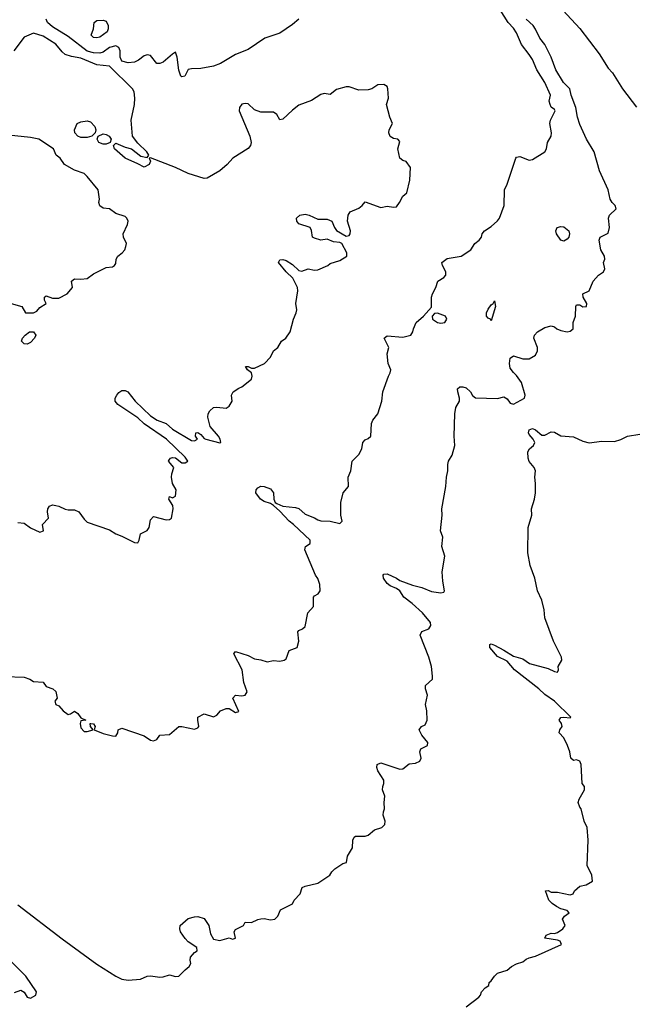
# Model space of a CAD drawing. Header units: metres. Extents: x -51132 to -49532, y -231222 to -229437.
# Tile 195 of 256: x -49751 to -49653, y -231093 to -230937. Entities that reach past the tile are written whole.
import ezdxf

# ---------------------------------------------------------------- set-up
doc = ezdxf.new("R2010")
doc.units = ezdxf.units.M
for name, color, linetype in [('CONTOUR_HALF', 8, 'Continuous'), ('CONTOUR_INDEX', 1, 'Continuous'), ('CONTOUR_INTER', 3, 'Continuous')]:
    doc.layers.add(name, color=color, linetype=linetype)

msp = doc.modelspace()

# ---------------------------------------------------------------- linework, layer by layer
at = {"layer": 'CONTOUR_HALF'}
for points, elevation in [([(-49753.08, -231040.82), (-49750.08, -231040.96), (-49749.17, -231041.26), (-49748.58, -231041.63), (-49747.08, -231041.75), (-49746.58, -231042.43), (-49745.51, -231042.76), (-49745.08, -231043.23), (-49744.85, -231044.26), (-49745.24, -231044.76), (-49745.05, -231045.26), (-49744.58, -231045.45), (-49743.9, -231046.26), (-49743.08, -231046.83), (-49742.76, -231046.76), (-49742.08, -231046.33), (-49741.58, -231046.7), (-49741.08, -231047.35), (-49740.33, -231047.76), (-49741.08, -231047.87), (-49741.23, -231048.26), (-49741.08, -231048.97), (-49740.58, -231049.52), (-49740.08, -231049.56), (-49739.14, -231049.26), (-49739.55, -231048.76), (-49739.61, -231048.26), (-49739.49, -231048.26), (-49739.08, -231048.33), (-49738.82, -231048.76), (-49739.01, -231049.26), (-49737.58, -231049.83), (-49736.08, -231050.21), (-49735.55, -231050.26), (-49735.26, -231049.76), (-49735.17, -231049.26), (-49734.58, -231049.03), (-49731.08, -231050.24), (-49730.08, -231050.91), (-49729.58, -231050.99), (-49729.08, -231050.78), (-49728.58, -231050.11), (-49727.08, -231050), (-49725.58, -231048.77), (-49725.08, -231048.74), (-49723.08, -231049.16), (-49722.58, -231048.98), (-49722.42, -231048.76), (-49722.59, -231047.76), (-49722.55, -231047.26), (-49721.58, -231046.76), (-49720.08, -231047.2), (-49719.58, -231046.94), (-49718.96, -231046.26), (-49718.08, -231045.9), (-49717.58, -231045.9), (-49716.58, -231046.51), (-49716.08, -231046.35), (-49717.04, -231044.26), (-49716.58, -231043.79), (-49715.58, -231043.9), (-49715.06, -231043.76), (-49714.77, -231043.26), (-49715.3, -231041.76), (-49715.54, -231039.76), (-49716.84, -231037.26), (-49716.58, -231036.87), (-49714.58, -231037.52), (-49713.58, -231038.04), (-49712.58, -231038.17), (-49711.58, -231038.49), (-49710.58, -231038.29), (-49709.58, -231038.41), (-49708.89, -231038.26), (-49708.58, -231038.03), (-49708.08, -231036.69), (-49706.84, -231036.26), (-49706.59, -231035.26), (-49706.74, -231033.76), (-49706.58, -231033.52), (-49705.97, -231033.26), (-49705.58, -231032.93), (-49705.12, -231030.76), (-49704.25, -231029.76), (-49704.24, -231028.26), (-49704.08, -231028.04), (-49703.52, -231027.76), (-49703.17, -231027.26), (-49703.26, -231026.26), (-49703.58, -231025.31), (-49703.94, -231024.76), (-49705.63, -231020.76), (-49705.49, -231020.26), (-49704.75, -231019.76), (-49704.78, -231019.26), (-49707.39, -231016.76), (-49708.1, -231016.26), (-49709.58, -231014.64), (-49710.58, -231013.76), (-49711.08, -231013.43), (-49712.08, -231013.14), (-49712.63, -231012.76), (-49713.36, -231011.76), (-49713.35, -231011.26), (-49713.08, -231010.94), (-49712.58, -231010.71), (-49712.08, -231010.72), (-49711.08, -231011.11), (-49710.59, -231011.76), (-49710.52, -231012.76), (-49710.34, -231013.26), (-49710.08, -231013.46), (-49709.08, -231013.85), (-49707.08, -231014.07), (-49706.58, -231014.25), (-49705.58, -231015.14), (-49704.08, -231015.69), (-49703.58, -231016.05), (-49703.08, -231016.19), (-49701.58, -231016.23), (-49700.08, -231016.61), (-49699.73, -231016.26), (-49699.91, -231015.26), (-49699.9, -231013.26), (-49699.53, -231011.76), (-49698.7, -231010.76), (-49698.73, -231009.26), (-49698.32, -231008.26), (-49698.12, -231006.76), (-49697.08, -231005.66), (-49696.6, -231004.76), (-49696.43, -231003.76), (-49696.08, -231003.36), (-49695.58, -231003.14), (-49695.17, -231002.76), (-49695.07, -231000.76), (-49694.83, -231000.26), (-49694.06, -230999.26), (-49693.44, -230997.26), (-49693.25, -230995.76), (-49692.39, -230993.26), (-49692.08, -230992.76), (-49692.02, -230992.26), (-49692.42, -230991.26), (-49692.56, -230989.76), (-49692.31, -230988.76), (-49693.03, -230987.26), (-49692.58, -230986.87), (-49690.08, -230987.12), (-49688.82, -230986.76), (-49688.5, -230986.26), (-49688.43, -230985.76), (-49688, -230984.76), (-49686.82, -230983.76), (-49685.58, -230982.34), (-49685.55, -230980.76), (-49685.42, -230980.26), (-49684.85, -230979.26), (-49684.53, -230978.26), (-49683.58, -230977.63), (-49683.26, -230977.26), (-49683.28, -230976.76), (-49683.8, -230975.76), (-49683.91, -230975.26), (-49683.08, -230974.67), (-49680.84, -230974.26), (-49679.35, -230973.26), (-49678.69, -230972.26), (-49677.98, -230971.76), (-49677.61, -230971.26), (-49677.52, -230970.76), (-49677.18, -230970.26), (-49676.08, -230969.6), (-49675.08, -230968.67), (-49674.77, -230968.26), (-49674.05, -230966.26), (-49673.99, -230963.76), (-49673.58, -230962.85), (-49672.21, -230958.76), (-49672.08, -230958.61), (-49671.58, -230958.52), (-49670.08, -230959.06), (-49669.58, -230958.97), (-49667.58, -230957.76), (-49667.34, -230957.26), (-49667.16, -230956.26), (-49666.62, -230955.26), (-49666.56, -230954.76), (-49666.83, -230953.26), (-49666.71, -230952.76), (-49665.98, -230951.26), (-49666.08, -230951.04), (-49666.58, -230950.68), (-49666.78, -230950.26), (-49666.94, -230949.76), (-49666.71, -230948.76), (-49667.58, -230946.76), (-49668.88, -230944.76), (-49669.58, -230943.16), (-49670.08, -230942.34), (-49671.31, -230940.76), (-49672.08, -230938.93), (-49672.58, -230938.16), (-49673.4, -230937.26), (-49674.69, -230935.26)], 79.5), ([(-49706.58, -230936.76), (-49707.58, -230937.62), (-49709.58, -230938.96), (-49711.97, -230939.76), (-49714.58, -230941.54), (-49716.58, -230942.35), (-49719, -230943.76), (-49720.08, -230944.17), (-49722.08, -230944.58), (-49723.58, -230944.61), (-49724.08, -230944.74), (-49724.64, -230945.76), (-49725.08, -230945.87), (-49725.27, -230945.76), (-49725.58, -230944.83), (-49725.82, -230942.76), (-49726.08, -230941.98), (-49726.58, -230942.27), (-49728.08, -230943.55), (-49728.58, -230943.79), (-49729.08, -230943.75), (-49730.08, -230942.52), (-49730.58, -230942.39), (-49731.08, -230942.53), (-49731.94, -230943.26), (-49732.58, -230943.55), (-49733.58, -230943.69), (-49734.58, -230943.41), (-49734.89, -230942.76), (-49734.88, -230941.76), (-49735.06, -230941.26), (-49735.58, -230940.98), (-49736.56, -230941.26), (-49737.58, -230941.96), (-49738.08, -230942.12), (-49739.08, -230942.09), (-49740.08, -230941.83), (-49743.08, -230939.51), (-49745.58, -230937.97), (-49746.38, -230937.26), (-49746.57, -230936.76)], 79.5), ([(-49752.13, -230981.76), (-49750.44, -230982.26), (-49749.84, -230983.26), (-49748.58, -230983.26), (-49748.08, -230982.99), (-49747.58, -230982.41), (-49746.59, -230981.76), (-49746.83, -230981.26), (-49746.83, -230980.76), (-49746.58, -230980.57), (-49745.58, -230980.9), (-49744.58, -230980.9), (-49743.27, -230980.26), (-49742.42, -230979.26), (-49742.6, -230978.26), (-49742.08, -230977.86), (-49741.08, -230977.93), (-49740.08, -230977.8), (-49739.08, -230977.07), (-49737.08, -230976.05), (-49736.08, -230975.99), (-49735.75, -230975.76), (-49735.58, -230975.42), (-49735.5, -230974.76), (-49735.26, -230974.26), (-49734.55, -230973.76), (-49734.12, -230973.26), (-49733.95, -230972.76), (-49733.89, -230972.26), (-49734.34, -230971.26), (-49734.41, -230970.76), (-49733.71, -230969.26), (-49733.62, -230968.76), (-49733.79, -230968.26), (-49734.08, -230968), (-49735.58, -230967.54), (-49736.58, -230966.77), (-49737.58, -230966.66), (-49738.08, -230966.28), (-49738.24, -230965.76), (-49738.16, -230965.26), (-49738.37, -230963.76), (-49740.08, -230961.65), (-49740.58, -230961.19), (-49742.08, -230960.67), (-49743.71, -230959.76), (-49744.35, -230958.76), (-49745, -230958.26), (-49745.45, -230957.26), (-49747.73, -230955.76), (-49749.08, -230955.48), (-49752.58, -230955.11)], 78.5), ([(-49685.08, -230983.33), (-49685.46, -230983.76), (-49685.42, -230984.26), (-49684.6, -230984.76), (-49684.08, -230984.91), (-49683.45, -230984.76), (-49683.13, -230984.26), (-49683.36, -230983.76), (-49684.58, -230983.31), (-49685.08, -230983.33)], 79.5), ([(-49680.08, -231093.15), (-49678.08, -231091.59), (-49677.8, -231091.26), (-49677.64, -231090.76), (-49677.08, -231090.14), (-49676.49, -231089.76), (-49676.43, -231089.26), (-49676.08, -231089.04), (-49675.59, -231088.26), (-49675.08, -231087.8), (-49673.58, -231087.31), (-49672.88, -231086.76), (-49672.08, -231086.33), (-49671.08, -231086.01), (-49670.58, -231085.58), (-49670.08, -231085.35), (-49669.08, -231085.12), (-49664.99, -231083.26), (-49665.18, -231082.76), (-49665.58, -231082.58), (-49667.6, -231082.26), (-49667.38, -231081.76), (-49666.58, -231081.47), (-49666.08, -231081.5), (-49665.58, -231081.36), (-49664.73, -231080.76), (-49664.36, -231080.26), (-49664.78, -231079.26), (-49664.5, -231078.76), (-49663.73, -231078.26), (-49664.08, -231077.88), (-49665.08, -231077.6), (-49665.78, -231077.26), (-49666.42, -231076.76), (-49666.96, -231076.26), (-49667.48, -231074.76), (-49667.08, -231074.73), (-49666.58, -231074.98), (-49665.58, -231074.98), (-49663.58, -231075.38), (-49663.13, -231075.26), (-49662.91, -231074.76), (-49662.08, -231074.01), (-49661.08, -231073.81), (-49660.04, -231073.26), (-49660.18, -231072.26), (-49660.88, -231070.76), (-49660.73, -231066.76), (-49660.91, -231064.76), (-49661.4, -231063.76), (-49661.87, -231061.76), (-49662.08, -231061.52), (-49662.3, -231060.76), (-49662.17, -231060.26), (-49661.3, -231058.76), (-49661.33, -231058.26), (-49661.71, -231057.76), (-49661.85, -231054.76), (-49662.08, -231054.23), (-49662.58, -231054.02), (-49663.08, -231054.15), (-49663.47, -231053.76), (-49663.63, -231052.76), (-49664, -231051.76), (-49664.58, -231050.55), (-49665.36, -231049.76), (-49665.22, -231049.26), (-49664.84, -231048.76), (-49664.96, -231048.26), (-49665.34, -231047.76), (-49665.08, -231047.32), (-49664.58, -231047.25), (-49663.58, -231047.37), (-49663.47, -231047.26), (-49666.08, -231044.76), (-49667.58, -231043.69), (-49668.57, -231042.76), (-49672.4, -231039.76), (-49673.58, -231038.42), (-49675.08, -231037.67), (-49676.33, -231036.26), (-49676.33, -231035.76), (-49676.08, -231035.68), (-49675.58, -231035.88), (-49674.08, -231036.64), (-49672.58, -231037.6), (-49671.08, -231038.02), (-49670.01, -231038.76), (-49667.08, -231039.58), (-49666.08, -231040.06), (-49665.58, -231040.15), (-49665.43, -231039.76), (-49665.5, -231039.26), (-49664.9, -231038.26), (-49664.94, -231037.76), (-49666.23, -231035.26), (-49667.58, -231031.54), (-49667.72, -231030.26), (-49668.07, -231028.76), (-49668.78, -231027.26), (-49669.2, -231025.26), (-49669.94, -231023.26), (-49670.3, -231021.26), (-49670.25, -231017.26), (-49669.66, -231015.26), (-49669.74, -231014.26), (-49669.25, -231012.76), (-49669.08, -231011.76), (-49669.06, -231010.26), (-49669.17, -231009.26), (-49669.1, -231008.26), (-49669.3, -231007.76), (-49670.08, -231006.77), (-49670.24, -231006.26), (-49670.28, -231005.26), (-49670.02, -231004.76), (-49669.41, -231004.26), (-49669.18, -231003.76), (-49669.43, -231003.26), (-49670.08, -231002.52), (-49670.19, -231002.26), (-49670.07, -231001.76), (-49669.58, -231001.54), (-49669.08, -231001.75), (-49668.08, -231002.64), (-49667.58, -231002.61), (-49666.58, -231002.1), (-49666.08, -231002.12), (-49665.08, -231002.7), (-49663.08, -231002.87), (-49661.58, -231003.56), (-49660.58, -231003.81), (-49658.58, -231003.57), (-49656.58, -231003.61), (-49655.58, -231003.32), (-49654.53, -231002.76), (-49652.58, -231002.44)], 80.5)]:
    msp.add_lwpolyline(points, dxfattribs=dict(at, elevation=elevation))
at = {"layer": 'CONTOUR_INDEX', "elevation": 80}
for points in [[(-49666.08, -230933.92), (-49662.08, -230938.22), (-49659.02, -230942.26), (-49657.58, -230944.5), (-49656.9, -230945.26), (-49655.28, -230947.76), (-49653.08, -230950.68)], [(-49751.08, -231076.97), (-49744.08, -231082.38), (-49738.58, -231086.37), (-49735.55, -231088.26), (-49734.58, -231088.73), (-49733.58, -231088.93), (-49731.66, -231088.76), (-49730.58, -231088.27), (-49730.08, -231088.2), (-49728.58, -231088.41), (-49728.08, -231088.38), (-49727.08, -231088.08), (-49726.08, -231088.35), (-49725.58, -231088.29), (-49724.58, -231087.25), (-49723.93, -231086.76), (-49723.66, -231086.26), (-49723.79, -231085.76), (-49723.73, -231085.26), (-49723.08, -231084.54), (-49722.66, -231084.26), (-49722.74, -231083.76), (-49724.08, -231082.83), (-49724.58, -231082.31), (-49725.31, -231081.26), (-49725.44, -231080.76), (-49725.34, -231080.26), (-49724.08, -231079.14), (-49723.08, -231078.86), (-49722.58, -231078.85), (-49721.58, -231079.13), (-49720.85, -231080.26), (-49720.58, -231081.56), (-49720.08, -231082.41), (-49719.08, -231082.64), (-49717.58, -231082.19), (-49717.08, -231082.43), (-49716.59, -231082.26), (-49716.79, -231081.26), (-49716.58, -231080.9), (-49715.34, -231080.26), (-49715.08, -231079.72), (-49714.08, -231079.76), (-49713.08, -231079.28), (-49712.58, -231079.2), (-49712.08, -231079.17), (-49711.08, -231079.36), (-49710.35, -231079.26), (-49709.9, -231078.76), (-49709.45, -231077.76), (-49707.58, -231076.84), (-49707.29, -231076.26), (-49706.35, -231075.26), (-49706.06, -231074.26), (-49705.58, -231074.01), (-49703.58, -231073.53), (-49701.64, -231072.26), (-49701.36, -231071.76), (-49700.88, -231071.26), (-49699.58, -231070.42), (-49699.04, -231070.26), (-49698.85, -231069.26), (-49698.08, -231067.98), (-49698.03, -231066.76), (-49697.82, -231066.26), (-49697.58, -231066.11), (-49696.08, -231066.09), (-49695.58, -231065.94), (-49694.58, -231065.13), (-49693.42, -231064.76), (-49692.94, -231064.26), (-49692.88, -231063.76), (-49693.21, -231062.76), (-49693.18, -231062.26), (-49692.98, -231061.76), (-49693.07, -231060.76), (-49692.97, -231059.76), (-49693.32, -231058.76), (-49693.29, -231058.26), (-49693.09, -231057.76), (-49693.13, -231057.26), (-49694.08, -231055.76), (-49694.2, -231055.26), (-49694.14, -231054.76), (-49693.58, -231054.52), (-49690.58, -231055.51), (-49690.08, -231055.43), (-49689.08, -231054.67), (-49688.08, -231054.55), (-49687.41, -231054.26), (-49687.18, -231053.76), (-49687.42, -231052.76), (-49687.24, -231052.26), (-49686.17, -231051.76), (-49686.14, -231051.26), (-49687.08, -231050.13), (-49687.51, -231049.26), (-49687.12, -231048.76), (-49686.58, -231048.5), (-49686.22, -231047.76), (-49686.27, -231046.26), (-49686.49, -231045.26), (-49686.19, -231043.76), (-49686.5, -231042.76), (-49686.49, -231042.26), (-49685.4, -231041.26), (-49685.4, -231040.76), (-49685.58, -231039.26), (-49685.98, -231037.76), (-49687.33, -231034.26), (-49687.08, -231033.7), (-49685.98, -231033.26), (-49685.67, -231032.76), (-49685.74, -231032.26), (-49686.99, -231030.76), (-49688.63, -231029.26), (-49689.93, -231028.26), (-49690.59, -231027.26), (-49691.08, -231026.87), (-49692.08, -231026.5), (-49692.58, -231026.08), (-49693.14, -231025.26), (-49693.2, -231024.76), (-49693.08, -231024.61), (-49692.58, -231024.56), (-49691.1, -231025.26), (-49690.58, -231025.65), (-49688.58, -231026.39), (-49687.08, -231026.76), (-49685.58, -231027.38), (-49684.08, -231027.59), (-49683.58, -231027.46), (-49683.49, -231027.26), (-49683.77, -231025.76), (-49683.87, -231024.26), (-49683.46, -231021.76), (-49683.94, -231020.26), (-49683.78, -231018.76), (-49684.13, -231017.76), (-49683.87, -231015.26), (-49683.93, -231014.26), (-49683.26, -231010.76), (-49683.18, -231009.26), (-49682.96, -231008.26), (-49682.98, -231007.26), (-49682.87, -231006.76), (-49682.26, -231005.76), (-49681.85, -231004.26), (-49681.95, -231002.76), (-49681.85, -230999.26), (-49681.68, -230998.26), (-49681.14, -230997.26), (-49681.1, -230996.76), (-49681.4, -230995.76), (-49681.43, -230995.26), (-49681.08, -230994.95), (-49680.58, -230994.94), (-49680.08, -230995.12), (-49679.37, -230995.76), (-49679.08, -230996.32), (-49678.58, -230996.7), (-49675.08, -230996.79), (-49674.08, -230996.56), (-49673.58, -230996.87), (-49673.08, -230997.56), (-49672.58, -230997.72), (-49670.84, -230996.76), (-49670.7, -230996.26), (-49671.31, -230994.26), (-49672.08, -230993.15), (-49672.58, -230992.71), (-49673.08, -230992.02), (-49673.21, -230991.26), (-49673.08, -230990.42), (-49672.58, -230990.08), (-49671.08, -230990.53), (-49670.08, -230990.54), (-49669.08, -230989.96), (-49668.79, -230989.26), (-49668.79, -230988.76), (-49669.35, -230987.26), (-49669.26, -230986.76), (-49668.77, -230986.26), (-49667.58, -230985.55), (-49666.58, -230985.3), (-49666.08, -230985.45), (-49665.72, -230985.76), (-49665.08, -230986.04), (-49664.08, -230986.26), (-49663.58, -230986.13), (-49663.12, -230985.76), (-49663.1, -230984.76), (-49662.76, -230983.76), (-49662.71, -230982.26), (-49662.58, -230981.99), (-49662.08, -230982), (-49661.58, -230982.3), (-49661.02, -230982.26), (-49660.95, -230981.76), (-49661.54, -230980.76), (-49661.6, -230980.26), (-49660.58, -230979.76), (-49659.94, -230978.26), (-49659.08, -230977.29), (-49658.29, -230976.76), (-49658.12, -230976.26), (-49658.29, -230975.26), (-49658.12, -230974.76), (-49658.13, -230974.26), (-49658.76, -230973.26), (-49658.98, -230971.76), (-49658.86, -230971.26), (-49657.58, -230970.61), (-49657.36, -230969.76), (-49657.53, -230968.26), (-49657.34, -230967.76), (-49656.29, -230966.76), (-49656.45, -230966.26), (-49656.95, -230965.76), (-49657.25, -230965.26), (-49657.56, -230963.76), (-49658.94, -230960.76), (-49659.78, -230957.76), (-49661.03, -230955.76), (-49662.08, -230953.41), (-49662.42, -230952.26), (-49662.67, -230950.76), (-49663.41, -230948.76), (-49663.64, -230947.76), (-49664.65, -230946.76), (-49665.85, -230944.76), (-49666.58, -230942.76), (-49667.62, -230940.76), (-49668.38, -230939.76), (-49669.08, -230938.36), (-49669.46, -230937.76), (-49670.58, -230936.76)], [(-49738.98, -230937.26), (-49738.58, -230936.95), (-49737.58, -230936.93), (-49737.08, -230937.07), (-49736.77, -230937.76), (-49736.77, -230938.26), (-49736.95, -230938.76), (-49738.08, -230939.6), (-49738.58, -230939.72), (-49739.08, -230939.66), (-49739.48, -230939.26), (-49739.07, -230938.26), (-49738.98, -230937.26)], [(-49665.63, -230969.76), (-49665.08, -230969.56), (-49664.58, -230969.65), (-49663.82, -230970.26), (-49663.69, -230970.76), (-49663.79, -230971.26), (-49664.08, -230971.6), (-49664.58, -230971.89), (-49665.08, -230971.75), (-49665.73, -230970.76), (-49665.86, -230970.26), (-49665.63, -230969.76)], [(-49675.78, -230981.76), (-49675.58, -230981.36), (-49675.44, -230982.26), (-49676.08, -230984.49), (-49676.2, -230984.26), (-49676.58, -230984.08), (-49676.82, -230983.76), (-49676.83, -230983.26), (-49676.58, -230982.68), (-49676.08, -230981.97), (-49675.78, -230981.76)], [(-49751.58, -231090.84), (-49750.58, -231090.48), (-49750.08, -231090.83), (-49749.58, -231091.62), (-49749.08, -231091.78), (-49748.21, -231091.26), (-49748.13, -231090.76), (-49749.81, -231088.26), (-49752.34, -231085.76)]]:
    msp.add_lwpolyline(points, dxfattribs=at)
at = {"layer": 'CONTOUR_INTER', "elevation": 79}
for points in [[(-49751.08, -231016.42), (-49750.08, -231016.54), (-49749.08, -231017.31), (-49747.58, -231017.97), (-49747.01, -231017.76), (-49747.15, -231016.76), (-49746.22, -231015.76), (-49746.37, -231014.76), (-49746.32, -231014.26), (-49746.08, -231013.84), (-49745.58, -231013.67), (-49745.08, -231013.75), (-49744.58, -231013.86), (-49743.58, -231014.36), (-49743.08, -231014.46), (-49742.08, -231014.42), (-49741.44, -231014.76), (-49740.58, -231015.93), (-49740.08, -231016.41), (-49736.58, -231017.62), (-49735.58, -231018.24), (-49734.58, -231018.59), (-49732.58, -231019.62), (-49732.08, -231019.64), (-49731.87, -231019.26), (-49731.66, -231018.26), (-49730.58, -231017.7), (-49730.28, -231017.26), (-49730.08, -231016.05), (-49729.58, -231015.48), (-49727.58, -231016), (-49727.08, -231015.99), (-49726.74, -231015.76), (-49726.49, -231014.26), (-49726.54, -231013.76), (-49727.16, -231012.76), (-49727.08, -231012.34), (-49726.58, -231012.56), (-49726.08, -231012.26), (-49725.98, -231011.26), (-49726.57, -231010.26), (-49726.73, -231009.26), (-49726.71, -231008.76), (-49726.37, -231007.76), (-49727.2, -231006.76), (-49727.08, -231006.46), (-49726.9, -231006.26), (-49726.58, -231006.16), (-49726.08, -231006.21), (-49725.08, -231006.99), (-49724.58, -231007.02), (-49724.15, -231006.76), (-49724.58, -231006.08), (-49727.54, -231003.26), (-49731.08, -231000.8), (-49732.08, -230999.89), (-49735.24, -230997.76), (-49735.64, -230997.26), (-49735.67, -230996.76), (-49735.41, -230996.26), (-49735.08, -230995.86), (-49734.58, -230995.56), (-49734.08, -230995.56), (-49733.64, -230995.76), (-49732.5, -230997.26), (-49730.08, -230999.57), (-49729.02, -231000.26), (-49727.58, -231000.76), (-49726.58, -231001.68), (-49723.58, -231003.45), (-49723.08, -231003.54), (-49722.63, -231003.26), (-49722.96, -231002.76), (-49722.9, -231002.26), (-49722.58, -231002.22), (-49722.08, -231002.5), (-49721.58, -231003.13), (-49721.32, -231003.26), (-49719.08, -231003.85), (-49718.92, -231003.76), (-49719.02, -231003.26), (-49719.3, -231002.76), (-49720.59, -231001.26), (-49720.99, -230999.76), (-49720.94, -230999.26), (-49720.69, -230998.76), (-49720.08, -230998.22), (-49719.58, -230998.16), (-49718.08, -230998.35), (-49717.58, -230998.03), (-49717.12, -230997.26), (-49717.24, -230996.26), (-49716.97, -230995.76), (-49716.08, -230995.16), (-49715.58, -230994.98), (-49714.09, -230993.76), (-49713.97, -230993.26), (-49714.08, -230992.76), (-49714.69, -230992.26), (-49715.04, -230991.76), (-49714.58, -230991.73), (-49714.08, -230992.03), (-49713.58, -230991.99), (-49712.03, -230991.26), (-49711.04, -230990.26), (-49710.58, -230989.25), (-49709.89, -230988.76), (-49709.32, -230987.76), (-49708.63, -230987.26), (-49707.94, -230986.26), (-49707.43, -230984.26), (-49706.98, -230983.26), (-49706.89, -230982.76), (-49707.04, -230981.76), (-49706.75, -230979.76), (-49706.78, -230979.26), (-49707.53, -230977.76), (-49708.58, -230976.74), (-49709.77, -230975.26), (-49709.58, -230974.87), (-49709.08, -230974.79), (-49708.58, -230974.94), (-49707.58, -230975.58), (-49706.58, -230976.57), (-49706.08, -230976.63), (-49705.08, -230976.27), (-49704.08, -230976.51), (-49703.58, -230976.43), (-49701.98, -230975.76), (-49701.58, -230975.42), (-49700.08, -230974.95), (-49698.94, -230974.26), (-49698.94, -230973.76), (-49699.76, -230972.26), (-49700.08, -230972.09), (-49701.08, -230971.99), (-49702.08, -230971.56), (-49703.08, -230971.75), (-49704.08, -230971.43), (-49704.38, -230971.26), (-49704.58, -230970.23), (-49704.8, -230969.76), (-49706.58, -230969.17), (-49706.89, -230968.76), (-49706.95, -230968.26), (-49706.4, -230967.76), (-49705.58, -230967.6), (-49704.95, -230967.76), (-49703.58, -230968.41), (-49702.08, -230968.42), (-49701.34, -230968.76), (-49700.92, -230969.76), (-49700.58, -230970.22), (-49699.08, -230971.09), (-49698.58, -230971), (-49698.44, -230970.76), (-49698.41, -230970.26), (-49698.88, -230968.76), (-49698.75, -230967.76), (-49698.45, -230967.26), (-49697.08, -230966.65), (-49696.52, -230966.26), (-49696.08, -230965.66), (-49693.58, -230966.56), (-49692.58, -230966.35), (-49691.58, -230966.51), (-49691.08, -230966.44), (-49690.6, -230965.76), (-49690.12, -230964.76), (-49689.48, -230964.26), (-49688.99, -230962.26), (-49688.87, -230960.26), (-49689.58, -230959.27), (-49690.08, -230959.12), (-49690.57, -230958.76), (-49690.9, -230957.26), (-49690.58, -230956.14), (-49690.89, -230955.76), (-49691.58, -230955.66), (-49692.08, -230955.31), (-49692.29, -230954.76), (-49692.28, -230954.26), (-49691.71, -230953.26), (-49692.15, -230952.26), (-49692.69, -230950.26), (-49692.39, -230949.26), (-49692.47, -230947.76), (-49692.58, -230947.39), (-49693.08, -230947.07), (-49694.08, -230947.14), (-49695, -230947.76), (-49695.58, -230947.95), (-49697.08, -230947.98), (-49698.58, -230947.45), (-49699.08, -230947.46), (-49700.58, -230947.91), (-49701.58, -230948.66), (-49702.58, -230948.52), (-49703.08, -230948.67), (-49704.58, -230949.62), (-49706.58, -230950.37), (-49707.58, -230951.16), (-49709.08, -230952.61), (-49709.58, -230952.69), (-49710.08, -230951.85), (-49710.58, -230951.46), (-49712.58, -230951.47), (-49713.58, -230951.08), (-49714.58, -230950.17), (-49715.08, -230950.09), (-49715.58, -230950.22), (-49715.98, -230950.76), (-49716, -230951.26), (-49714.34, -230955.26), (-49714.13, -230956.26), (-49714.25, -230956.76), (-49714.58, -230957.21), (-49717.01, -230958.76), (-49717.93, -230959.76), (-49719.08, -230960.75), (-49721.08, -230961.94), (-49721.58, -230961.96), (-49724.08, -230961.19), (-49726.08, -230960.22), (-49730.08, -230958.68), (-49730.25, -230958.76), (-49730.04, -230959.26), (-49730.25, -230959.76), (-49731.08, -230960.21), (-49732.08, -230959.63), (-49734.08, -230958.76), (-49735.76, -230957.26), (-49735.92, -230956.76), (-49735.58, -230956.36), (-49734.08, -230957), (-49733.08, -230957.29), (-49731.58, -230958.46), (-49730.58, -230958.64), (-49730.32, -230958.26), (-49730.64, -230957.76), (-49732.08, -230956.41), (-49732.94, -230955.26), (-49733.14, -230952.76), (-49732.59, -230950.26), (-49732.53, -230949.26), (-49732.65, -230948.26), (-49732.94, -230947.76), (-49736.58, -230944.19), (-49738.58, -230944), (-49741.08, -230942.92), (-49742.58, -230942.68), (-49743.58, -230942.37), (-49744.08, -230941.94), (-49745.08, -230940.73), (-49747.08, -230939.44), (-49748.58, -230938.96), (-49750.08, -230939.62), (-49751.7, -230941.76)], [(-49741.67, -230953.26), (-49741.08, -230952.98), (-49740.08, -230952.87), (-49739.58, -230953), (-49738.89, -230953.76), (-49738.73, -230954.26), (-49738.82, -230954.76), (-49739.37, -230955.26), (-49740.08, -230955.47), (-49741.08, -230955.48), (-49741.58, -230955.3), (-49742.05, -230954.76), (-49742.08, -230954.26), (-49741.67, -230953.26)], [(-49738.33, -230955.26), (-49737.58, -230954.91), (-49737.08, -230954.99), (-49736.6, -230955.26), (-49736.31, -230955.76), (-49736.46, -230956.26), (-49737.08, -230956.56), (-49737.58, -230956.54), (-49738.24, -230956.26), (-49738.53, -230955.76), (-49738.33, -230955.26)], [(-49749.24, -230986.26), (-49748.58, -230986.24), (-49748.22, -230986.76), (-49748.46, -230987.26), (-49749.08, -230987.92), (-49749.58, -230988.23), (-49750.08, -230988.18), (-49750.49, -230987.76), (-49750.34, -230987.26), (-49749.92, -230986.76), (-49749.24, -230986.26)]]:
    msp.add_lwpolyline(points, dxfattribs=at)

doc.saveas('drawing.dxf')
